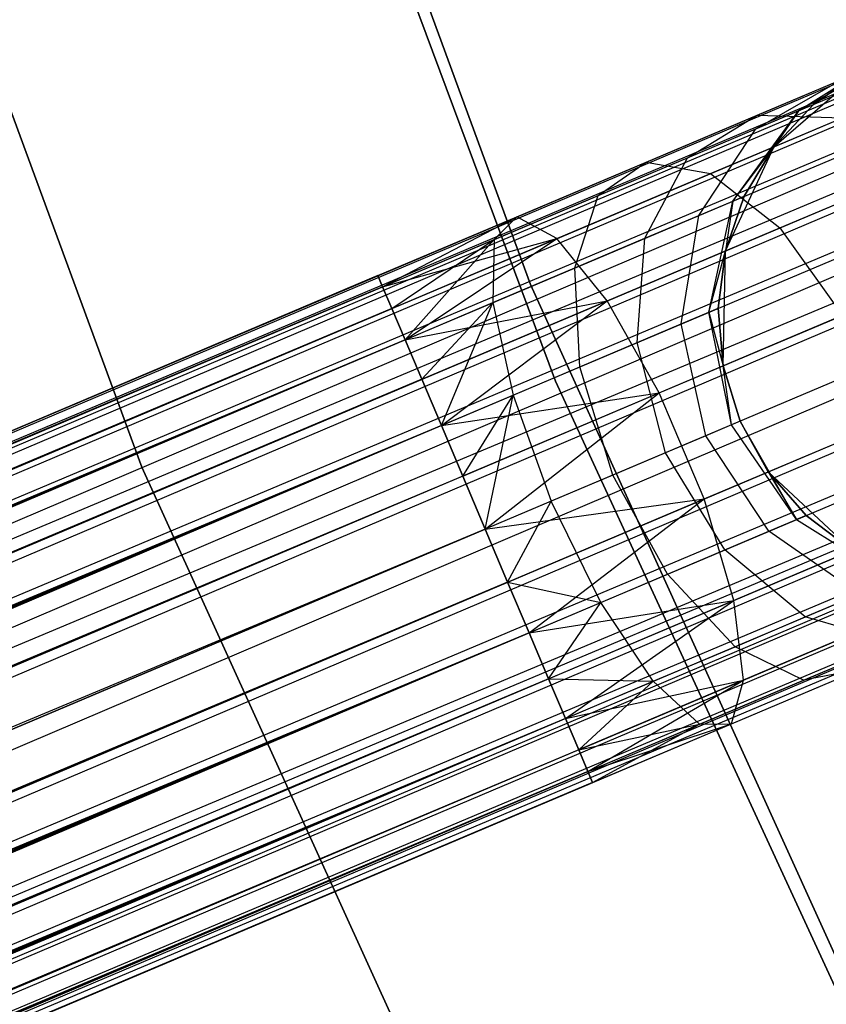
# Model space of a CAD drawing. Extents: x -189 to 189, y -189 to 189.
# Tile 94 of 256: x -59.16 to -56.25, y -26.08 to -22.52. Entities that reach past the tile are written whole.
import ezdxf

# ---------------------------------------------------------------- set-up
doc = ezdxf.new("R2010")
doc.units = 0
doc.header["$LTSCALE"] = 25.4
doc.layers.get('0').update_dxf_attribs({"linetype": 'CONTINUOUS'})

# ---------------------------------------------------------------- blocks, each defined once
blk = doc.blocks.new('CAMELEON-KENAI-C-12244_STL')
at = {"color": 0}
for p, q in [((-155.5226, -64.7765, -9.3955), (-40.1869, -15.9591, -9.3955)), ((-155.5226, -64.7765, -9.3955), (-40.1869, -15.9591, -9.3955)), ((-155.5056, -64.8166, -9.809), (-40.1869, -15.9591, -9.6045)), ((-155.5056, -64.8166, -9.809), (-40.1869, -15.9591, -9.3955)), ((-155.5056, -64.8166, -9.809), (-40.1869, -15.9591, -9.6045)), ((-155.5056, -64.8166, -9.809), (-40.1869, -15.9591, -9.3955)), ((-155.5226, -64.7765, -9.3955), (-40.1699, -15.9991, -9.191)), ((-155.5226, -64.7765, -9.3955), (-40.1699, -15.9991, -9.191)), ((-155.5056, -64.8166, -9.809), (-40.1699, -15.9991, -9.809)), ((-155.5056, -64.8166, -9.809), (-40.1699, -15.9991, -9.809)), ((-155.4725, -64.8949, -9), (-40.1699, -15.9991, -9.191)), ((-155.4725, -64.8949, -9), (-40.1699, -15.9991, -9.191)), ((-155.4246, -65.008, -10.1691), (-40.1699, -15.9991, -9.809)), ((-155.4246, -65.008, -10.1691), (-40.1699, -15.9991, -9.809)), ((-155.4725, -64.8949, -9), (-40.1368, -16.0775, -9)), ((-155.4725, -64.8949, -9), (-40.1368, -16.0775, -9)), ((-155.4246, -65.008, -10.1691), (-40.1368, -16.0775, -10)), ((-155.4246, -65.008, -10.1691), (-40.1368, -16.0775, -10)), ((-40.0889, -16.1906, -8.8309), (-155.4725, -64.8949, -9)), ((-40.0889, -16.1906, -8.8309), (-155.4725, -64.8949, -9)), ((-155.4246, -65.008, -10.1691), (-40.0889, -16.1906, -10.1691)), ((-155.4246, -65.008, -10.1691), (-40.0889, -16.1906, -10.1691)), ((-155.2935, -65.3178, -10.4135), (-40.0889, -16.1906, -10.1691)), ((-155.2935, -65.3178, -10.4135), (-40.0889, -16.1906, -10.1691)), ((-40.0283, -16.3337, -8.691), (-155.4725, -64.8949, -9)), ((-40.0283, -16.3337, -8.691), (-155.4725, -64.8949, -9)), ((-155.3641, -65.1511, -8.691), (-40.0283, -16.3337, -8.691)), ((-155.3641, -65.1511, -8.691), (-40.0283, -16.3337, -8.691)), ((-155.2935, -65.3178, -10.4135), (-40.0283, -16.3337, -10.309)), ((-155.2935, -65.3178, -10.4135), (-40.0283, -16.3337, -10.309)), ((-39.9578, -16.5004, -8.5864), (-155.3641, -65.1511, -8.691)), ((-39.9578, -16.5004, -8.5864), (-155.3641, -65.1511, -8.691)), ((-155.2935, -65.3178, -10.4135), (-39.9578, -16.5004, -10.4135)), ((-155.2935, -65.3178, -10.4135), (-39.9578, -16.5004, -10.4135)), ((-39.9578, -16.5004, -10.4135), (-155.1349, -65.6924, -10.5)), ((-39.9578, -16.5004, -10.4135), (-155.1349, -65.6924, -10.5)), ((-39.8803, -16.6835, -8.5219), (-155.3641, -65.1511, -8.691)), ((-39.8803, -16.6835, -8.5219), (-155.3641, -65.1511, -8.691)), ((-39.8803, -16.6835, -8.5219), (-155.216, -65.5009, -8.5219)), ((-39.8803, -16.6835, -8.5219), (-155.216, -65.5009, -8.5219)), ((-39.8803, -16.6835, -10.4781), (-155.1349, -65.6924, -10.5)), ((-39.8803, -16.6835, -10.4781), (-155.1349, -65.6924, -10.5)), ((-39.7992, -16.875, -8.5), (-155.1349, -65.6924, -8.5)), ((-39.7992, -16.875, -8.5), (-155.1349, -65.6924, -8.5)), ((-39.7992, -16.875, -10.5), (-155.1349, -65.6924, -10.5)), ((-39.7992, -16.875, -10.5), (-155.1349, -65.6924, -10.5)), ((-39.7992, -16.875, -10.5), (-154.9764, -66.067, -10.4135)), ((-39.7992, -16.875, -10.5), (-154.9764, -66.067, -10.4135)), ((-155.0539, -65.8839, -8.5219), (-39.7182, -17.0665, -8.5219)), ((-155.0539, -65.8839, -8.5219), (-39.7182, -17.0665, -8.5219)), ((-39.7182, -17.0665, -10.4781), (-154.9764, -66.067, -10.4135)), ((-39.7182, -17.0665, -10.4781), (-154.9764, -66.067, -10.4135)), ((-39.6407, -17.2495, -8.5864), (-155.0539, -65.8839, -8.5219)), ((-39.6407, -17.2495, -8.5864), (-155.0539, -65.8839, -8.5219)), ((-154.9764, -66.067, -10.4135), (-39.6407, -17.2495, -10.4135)), ((-154.9764, -66.067, -10.4135), (-39.6407, -17.2495, -10.4135)), ((-39.5701, -17.4163, -8.691), (-155.0539, -65.8839, -8.5219)), ((-39.5701, -17.4163, -8.691), (-155.0539, -65.8839, -8.5219)), ((-154.9764, -66.067, -10.4135), (-39.5701, -17.4163, -10.309)), ((-154.9764, -66.067, -10.4135), (-39.5701, -17.4163, -10.309)), ((-39.5701, -17.4163, -8.691), (-154.9058, -66.2337, -8.691)), ((-39.5701, -17.4163, -8.691), (-154.9058, -66.2337, -8.691)), ((-154.8453, -66.3768, -10.1691), (-39.5701, -17.4163, -10.309)), ((-154.8453, -66.3768, -10.1691), (-39.5701, -17.4163, -10.309)), ((-39.5096, -17.5593, -8.8309), (-154.9058, -66.2337, -8.691)), ((-39.5096, -17.5593, -8.8309), (-154.9058, -66.2337, -8.691)), ((-154.8453, -66.3768, -10.1691), (-39.5096, -17.5593, -10.1691)), ((-154.8453, -66.3768, -10.1691), (-39.5096, -17.5593, -10.1691)), ((-39.5096, -17.5593, -8.8309), (-154.7974, -66.4899, -9)), ((-39.5096, -17.5593, -8.8309), (-154.7974, -66.4899, -9)), ((-154.7642, -66.5682, -9.809), (-39.5096, -17.5593, -10.1691)), ((-154.7642, -66.5682, -9.809), (-39.5096, -17.5593, -10.1691)), ((-39.4617, -17.6725, -9), (-154.7974, -66.4899, -9)), ((-39.4617, -17.6725, -9), (-154.7974, -66.4899, -9)), ((-154.7642, -66.5682, -9.809), (-39.4617, -17.6725, -10)), ((-154.7642, -66.5682, -9.809), (-39.4617, -17.6725, -10)), ((-154.7974, -66.4899, -9), (-39.4285, -17.7508, -9.191)), ((-154.7974, -66.4899, -9), (-39.4285, -17.7508, -9.191)), ((-154.7642, -66.5682, -9.809), (-39.4285, -17.7508, -9.809)), ((-154.7642, -66.5682, -9.809), (-39.4285, -17.7508, -9.809)), ((-154.7473, -66.6083, -9.3955), (-39.4285, -17.7508, -9.809)), ((-154.7473, -66.6083, -9.3955), (-39.4285, -17.7508, -9.809)), ((-154.7974, -66.4899, -9), (-39.4116, -17.7908, -9.3955)), ((-154.7974, -66.4899, -9), (-39.4116, -17.7908, -9.3955)), ((-154.7473, -66.6083, -9.3955), (-39.4116, -17.7908, -9.3955)), ((-154.7473, -66.6083, -9.3955), (-39.4116, -17.7908, -9.6045)), ((-154.7473, -66.6083, -9.3955), (-39.4116, -17.7908, -9.3955)), ((-154.7473, -66.6083, -9.3955), (-39.4116, -17.7908, -9.6045)), ((-57.3171, -23.4749, -167), (-58.9106, -19.1248, -167)), ((-58.9106, -19.1248, -168), (-57.3171, -23.4749, -168)), ((-57.3171, -23.4749, -167), (-58.9106, -19.1248, -167)), ((-58.9106, -19.1248, -168), (-57.3171, -23.4749, -168)), ((-57.2272, -23.8237, -160.5), (-58.8646, -19.4263, -160.5)), ((-58.8646, -19.4263, -170), (-57.2272, -23.8237, -170)), ((-58.8646, -19.4263, -170), (-57.2272, -23.8237, -170)), ((-57.2272, -23.8237, -160.5), (-58.8646, -19.4263, -160.5)), ((-60.3604, -19.6787, -160.5), (-58.7214, -24.1356, -160.5)), ((-58.7214, -24.1356, -170), (-60.3604, -19.6787, -170)), ((-60.3604, -19.6787, -160.5), (-58.7214, -24.1356, -160.5)), ((-58.7214, -24.1356, -170), (-60.3604, -19.6787, -170)), ((-56.3471, -22.8464, -161.0623), (-55.9962, -22.6506, -160.9553)), ((-56.3471, -22.8464, -161.0623), (-55.9962, -22.6506, -160.9553)), ((-56.5027, -22.9122, -160.6545), (-56.1898, -22.7326, -160.4477)), ((-56.5027, -22.9122, -160.6545), (-56.1898, -22.7326, -160.4477)), ((-56.4978, -22.863, -160.0119), (-56.1898, -22.7326, -160.4477)), ((-56.4978, -22.863, -160.0119), (-56.1898, -22.7326, -160.4477)), ((-56.4368, -22.9767, -167), (-56.1227, -22.7042, -167)), ((-56.4368, -22.9767, -167), (-56.1227, -22.7042, -167)), ((-56.3471, -22.8464, -161.0623), (-56.1227, -22.7042, -161.5)), ((-56.3471, -22.8464, -161.0623), (-56.1227, -22.7042, -161.5)), ((-56.1227, -22.7042, -161.5), (-56.2941, -22.8239, -161.5)), ((-56.2941, -22.8239, -161.5), (-56.1227, -22.7042, -167)), ((-56.2941, -22.8239, -161.5), (-56.1227, -22.7042, -167)), ((-56.1227, -22.7042, -161.5), (-56.2941, -22.8239, -161.5)), ((-56.2941, -22.8239, -161.5), (-56.4368, -22.9767, -161.5)), ((-56.4368, -22.9767, -167), (-56.2941, -22.8239, -161.5)), ((-56.2941, -22.8239, -161.5), (-56.4368, -22.9767, -161.5)), ((-56.4368, -22.9767, -167), (-56.2941, -22.8239, -161.5)), ((-56.3471, -22.8464, -161.0623), (-56.2941, -22.8239, -161.5)), ((-56.3471, -22.8464, -161.0623), (-56.2941, -22.8239, -161.5)), ((-56.8992, -23.0329, -159.6774), (-56.4978, -22.863, -160.0119)), ((-56.8992, -23.0329, -159.6774), (-56.4978, -22.863, -160.0119)), ((-56.7502, -23.017, -160.3043), (-56.4978, -22.863, -160.0119)), ((-56.7502, -23.017, -160.3043), (-56.4978, -22.863, -160.0119)), ((-56.667, -23.0741, -159.3349), (-56.1902, -22.8723, -159.7322)), ((-56.667, -23.0741, -159.3349), (-56.1902, -22.8723, -159.7322)), ((-56.5864, -23.1734, -161.1555), (-56.3471, -22.8464, -161.0623)), ((-56.5864, -23.1734, -161.1555), (-56.3471, -22.8464, -161.0623)), ((-56.5027, -22.9122, -160.6545), (-56.3471, -22.8464, -161.0623)), ((-56.5027, -22.9122, -160.6545), (-56.3471, -22.8464, -161.0623)), ((-56.4978, -22.863, -160.0119), (-56.1902, -22.8723, -159.7322)), ((-56.4978, -22.863, -160.0119), (-56.1902, -22.8723, -159.7322)), ((-56.3471, -22.8464, -161.0623), (-56.4368, -22.9767, -161.5)), ((-56.3471, -22.8464, -161.0623), (-56.4368, -22.9767, -161.5)), ((-56.7502, -23.017, -160.3043), (-56.5027, -22.9122, -160.6545)), ((-56.7502, -23.017, -160.3043), (-56.5027, -22.9122, -160.6545)), ((-56.7089, -23.2253, -160.8346), (-56.5027, -22.9122, -160.6545)), ((-56.7089, -23.2253, -160.8346), (-56.5027, -22.9122, -160.6545)), ((-56.6129, -23.3533, -167), (-56.4368, -22.9767, -167)), ((-56.6129, -23.3533, -167), (-56.4368, -22.9767, -167)), ((-56.5864, -23.1734, -161.1555), (-56.4368, -22.9767, -161.5)), ((-56.5864, -23.1734, -161.1555), (-56.4368, -22.9767, -161.5)), ((-56.4368, -22.9767, -161.5), (-56.5447, -23.1558, -161.5)), ((-56.5447, -23.1558, -161.5), (-56.4368, -22.9767, -167)), ((-56.5447, -23.1558, -161.5), (-56.4368, -22.9767, -167)), ((-56.4368, -22.9767, -161.5), (-56.5447, -23.1558, -161.5)), ((-56.4368, -22.9767, -161.5), (-56.4368, -22.9767, -167)), ((-56.4368, -22.9767, -161.5), (-56.4368, -22.9767, -167)), ((-57.0727, -23.1535, -160.0356), (-56.7502, -23.017, -160.3043)), ((-57.0727, -23.1535, -160.0356), (-56.7502, -23.017, -160.3043)), ((-56.9036, -23.3077, -160.5589), (-56.7502, -23.017, -160.3043)), ((-56.9036, -23.3077, -160.5589), (-56.7502, -23.017, -160.3043)), ((-57.3666, -23.2307, -159.4672), (-56.8992, -23.0329, -159.6774)), ((-57.3666, -23.2307, -159.4672), (-56.8992, -23.0329, -159.6774)), ((-57.0727, -23.1535, -160.0356), (-56.8992, -23.0329, -159.6774)), ((-57.0727, -23.1535, -160.0356), (-56.8992, -23.0329, -159.6774)), ((-56.8992, -23.0329, -159.6774), (-56.667, -23.0741, -159.3349)), ((-56.8992, -23.0329, -159.6774), (-56.667, -23.0741, -159.3349)), ((-56.4163, -23.2701, -159.0673), (-55.8805, -23.0434, -159.5137)), ((-56.4163, -23.2701, -159.0673), (-55.8805, -23.0434, -159.5137)), ((-57.2223, -23.3091, -159.0852), (-56.667, -23.0741, -159.3349)), ((-57.2223, -23.3091, -159.0852), (-56.667, -23.0741, -159.3349)), ((-56.667, -23.0741, -159.3349), (-56.4163, -23.2701, -159.0673)), ((-56.667, -23.0741, -159.3349), (-56.4163, -23.2701, -159.0673)), ((-57.4483, -23.3124, -159.8666), (-57.0727, -23.1535, -160.0356)), ((-57.4483, -23.3124, -159.8666), (-57.0727, -23.1535, -160.0356)), ((-57.1575, -23.4151, -160.3474), (-57.0727, -23.1535, -160.0356)), ((-57.1575, -23.4151, -160.3474), (-57.0727, -23.1535, -160.0356)), ((-56.5447, -23.1558, -161.5), (-56.6129, -23.3533, -161.5)), ((-56.6129, -23.3533, -167), (-56.5447, -23.1558, -161.5)), ((-56.5447, -23.1558, -161.5), (-56.6129, -23.3533, -161.5)), ((-56.6129, -23.3533, -167), (-56.5447, -23.1558, -161.5)), ((-56.5864, -23.1734, -161.1555), (-56.5447, -23.1558, -161.5)), ((-56.5864, -23.1734, -161.1555), (-56.5447, -23.1558, -161.5)), ((-56.7089, -23.2253, -160.8346), (-56.5864, -23.1734, -161.1555)), ((-56.7089, -23.2253, -160.8346), (-56.5864, -23.1734, -161.1555)), ((-56.6727, -23.5753, -161.2188), (-56.5864, -23.1734, -161.1555)), ((-56.6727, -23.5753, -161.2188), (-56.5864, -23.1734, -161.1555)), ((-56.5864, -23.1734, -161.1555), (-56.6129, -23.3533, -161.5)), ((-56.5864, -23.1734, -161.1555), (-56.6129, -23.3533, -161.5)), ((-57.8683, -23.443, -159.3955), (-57.3666, -23.2307, -159.4672)), ((-57.8683, -23.443, -159.6045), (-57.3666, -23.2307, -159.4672)), ((-57.8683, -23.443, -159.6045), (-57.3666, -23.2307, -159.4672)), ((-57.8683, -23.443, -159.3955), (-57.3666, -23.2307, -159.4672)), ((-57.8513, -23.483, -159.809), (-57.3666, -23.2307, -159.4672)), ((-57.8513, -23.483, -159.809), (-57.3666, -23.2307, -159.4672)), ((-57.8513, -23.483, -159.191), (-57.3666, -23.2307, -159.4672)), ((-57.8513, -23.483, -159.191), (-57.3666, -23.2307, -159.4672)), ((-57.3666, -23.2307, -159.4672), (-57.4483, -23.3124, -159.8666)), ((-57.3666, -23.2307, -159.4672), (-57.4483, -23.3124, -159.8666)), ((-57.2223, -23.3091, -159.0852), (-57.3666, -23.2307, -159.4672)), ((-57.2223, -23.3091, -159.0852), (-57.3666, -23.2307, -159.4672)), ((-56.9036, -23.3077, -160.5589), (-56.7089, -23.2253, -160.8346)), ((-56.9036, -23.3077, -160.5589), (-56.7089, -23.2253, -160.8346)), ((-56.7727, -23.6176, -160.9568), (-56.7089, -23.2253, -160.8346)), ((-56.7727, -23.6176, -160.9568), (-56.7089, -23.2253, -160.8346)), ((-57.0402, -23.5342, -158.7867), (-56.4163, -23.2701, -159.0673)), ((-57.0402, -23.5342, -158.7867), (-56.4163, -23.2701, -159.0673)), ((-56.4163, -23.2701, -159.0673), (-56.1904, -23.587, -158.9209)), ((-56.4163, -23.2701, -159.0673), (-56.1904, -23.587, -158.9209)), ((-57.8513, -23.483, -159.191), (-57.2223, -23.3091, -159.0852)), ((-57.8513, -23.483, -159.191), (-57.2223, -23.3091, -159.0852)), ((-57.8513, -23.483, -159.809), (-57.4483, -23.3124, -159.8666)), ((-57.8513, -23.483, -159.809), (-57.4483, -23.3124, -159.8666)), ((-57.8182, -23.5613, -159), (-57.2223, -23.3091, -159.0852)), ((-57.8182, -23.5613, -159), (-57.2223, -23.3091, -159.0852)), ((-57.8182, -23.5613, -160), (-57.4483, -23.3124, -159.8666)), ((-57.8182, -23.5613, -160), (-57.4483, -23.3124, -159.8666)), ((-57.7703, -23.6745, -158.8309), (-57.2223, -23.3091, -159.0852)), ((-57.7703, -23.6745, -158.8309), (-57.2223, -23.3091, -159.0852)), ((-57.7703, -23.6745, -160.1691), (-57.4483, -23.3124, -159.8666)), ((-57.7703, -23.6745, -160.1691), (-57.4483, -23.3124, -159.8666)), ((-57.4483, -23.3124, -159.8666), (-57.4531, -23.5402, -160.2145)), ((-57.4483, -23.3124, -159.8666), (-57.4531, -23.5402, -160.2145)), ((-57.0402, -23.5342, -158.7867), (-57.2223, -23.3091, -159.0852)), ((-57.0402, -23.5342, -158.7867), (-57.2223, -23.3091, -159.0852)), ((-57.1575, -23.4151, -160.3474), (-56.9036, -23.3077, -160.5589)), ((-57.1575, -23.4151, -160.3474), (-56.9036, -23.3077, -160.5589)), ((-56.9317, -23.6849, -160.7318), (-56.9036, -23.3077, -160.5589)), ((-56.9317, -23.6849, -160.7318), (-56.9036, -23.3077, -160.5589)), ((-56.6727, -23.5753, -161.2188), (-56.6129, -23.3533, -161.5)), ((-56.6727, -23.5753, -161.2188), (-56.6129, -23.3533, -161.5)), ((-56.6129, -23.3533, -161.5), (-56.6386, -23.5608, -161.5)), ((-56.6386, -23.5608, -161.5), (-56.6129, -23.3533, -167)), ((-56.6386, -23.5608, -161.5), (-56.6129, -23.3533, -167)), ((-56.6129, -23.3533, -161.5), (-56.6386, -23.5608, -161.5)), ((-56.6206, -23.7691, -167), (-56.6129, -23.3533, -167)), ((-56.6206, -23.7691, -167), (-56.6129, -23.3533, -167)), ((-56.6129, -23.3533, -161.5), (-56.6129, -23.3533, -167)), ((-56.6129, -23.3533, -161.5), (-56.6129, -23.3533, -167)), ((-57.8683, -23.443, -159.3955), (-148.439, -61.7783, -159.6045)), ((-57.8683, -23.443, -159.3955), (-148.439, -61.7783, -159.6045)), ((-57.8683, -23.443, -159.6045), (-148.439, -61.7783, -159.6045)), ((-57.8683, -23.443, -159.6045), (-148.439, -61.7783, -159.6045)), ((-57.8513, -23.483, -159.191), (-57.8683, -23.443, -159.3955)), ((-57.8683, -23.443, -159.6045), (-57.8513, -23.483, -159.809)), ((-57.8683, -23.443, -159.6045), (-57.8513, -23.483, -159.809)), ((-57.8513, -23.483, -159.191), (-57.8683, -23.443, -159.3955)), ((-57.4531, -23.5402, -160.2145), (-57.1575, -23.4151, -160.3474)), ((-57.4531, -23.5402, -160.2145), (-57.1575, -23.4151, -160.3474)), ((-57.1389, -23.7726, -160.5591), (-57.1575, -23.4151, -160.3474)), ((-57.1389, -23.7726, -160.5591), (-57.1575, -23.4151, -160.3474)), ((-57.8513, -23.483, -159.191), (-148.439, -61.7783, -159.6045)), ((-57.8513, -23.483, -159.191), (-148.439, -61.7783, -159.6045)), ((-57.8513, -23.483, -159.809), (-148.439, -61.7783, -159.6045)), ((-57.8513, -23.483, -159.809), (-148.439, -61.7783, -159.6045)), ((-57.8513, -23.483, -159.191), (-148.4221, -61.8184, -159.191)), ((-57.8513, -23.483, -159.191), (-148.4221, -61.8184, -159.191)), ((-57.8513, -23.483, -159.809), (-148.389, -61.8967, -160)), ((-57.8513, -23.483, -159.809), (-148.389, -61.8967, -160)), ((-57.8182, -23.5613, -159), (-57.8513, -23.483, -159.191)), ((-57.8513, -23.483, -159.809), (-57.8182, -23.5613, -160)), ((-57.8513, -23.483, -159.809), (-57.8182, -23.5613, -160)), ((-57.8182, -23.5613, -159), (-57.8513, -23.483, -159.191)), ((-55.403, -27.6937, -167), (-57.3171, -23.4749, -167)), ((-57.3171, -23.4749, -167), (-57.3171, -23.4749, -168)), ((-57.3171, -23.4749, -168), (-55.403, -27.6937, -168)), ((-57.3171, -23.4749, -167), (-57.3171, -23.4749, -168)), ((-55.403, -27.6937, -167), (-57.3171, -23.4749, -167)), ((-57.3171, -23.4749, -168), (-55.403, -27.6937, -168)), ((-57.7703, -23.6745, -158.8309), (-57.0402, -23.5342, -158.7867)), ((-57.7703, -23.6745, -158.8309), (-57.0402, -23.5342, -158.7867)), ((-57.7703, -23.6745, -160.1691), (-57.4531, -23.5402, -160.2145)), ((-57.7703, -23.6745, -160.1691), (-57.4531, -23.5402, -160.2145)), ((-57.7097, -23.8176, -158.691), (-57.0402, -23.5342, -158.7867)), ((-57.7097, -23.8176, -158.691), (-57.0402, -23.5342, -158.7867)), ((-57.7097, -23.8176, -160.309), (-57.4531, -23.5402, -160.2145)), ((-57.7097, -23.8176, -160.309), (-57.4531, -23.5402, -160.2145)), ((-57.6391, -23.9843, -158.5865), (-57.0402, -23.5342, -158.7867)), ((-57.6391, -23.9843, -158.5865), (-57.0402, -23.5342, -158.7867)), ((-57.6391, -23.9843, -160.4135), (-57.4531, -23.5402, -160.2145)), ((-57.6391, -23.9843, -160.4135), (-57.4531, -23.5402, -160.2145)), ((-57.4531, -23.5402, -160.2145), (-57.3802, -23.8747, -160.4506)), ((-57.4531, -23.5402, -160.2145), (-57.3802, -23.8747, -160.4506)), ((-56.8518, -23.867, -158.6233), (-57.0402, -23.5342, -158.7867)), ((-56.8518, -23.867, -158.6233), (-57.0402, -23.5342, -158.7867)), ((-57.8182, -23.5613, -159), (-148.4221, -61.8184, -159.191)), ((-57.8182, -23.5613, -159), (-148.4221, -61.8184, -159.191)), ((-57.8182, -23.5613, -160), (-148.389, -61.8967, -160)), ((-57.8182, -23.5613, -160), (-148.389, -61.8967, -160)), ((-57.7703, -23.6745, -158.8309), (-57.8182, -23.5613, -159)), ((-57.8182, -23.5613, -160), (-57.7703, -23.6745, -160.1691)), ((-57.8182, -23.5613, -160), (-57.7703, -23.6745, -160.1691)), ((-57.7703, -23.6745, -158.8309), (-57.8182, -23.5613, -159)), ((-56.8518, -23.867, -158.6233), (-56.1904, -23.587, -158.9209)), ((-56.8518, -23.867, -158.6233), (-56.1904, -23.587, -158.9209)), ((-56.7727, -23.6176, -160.9568), (-56.6727, -23.5753, -161.2188)), ((-56.7727, -23.6176, -160.9568), (-56.6727, -23.5753, -161.2188)), ((-56.6727, -23.5753, -161.2188), (-56.6386, -23.5608, -161.5)), ((-56.6727, -23.5753, -161.2188), (-56.6386, -23.5608, -161.5)), ((-56.5911, -23.9824, -161.2412), (-56.6727, -23.5753, -161.2188)), ((-56.6727, -23.5753, -161.2188), (-56.6206, -23.7691, -161.5)), ((-56.6727, -23.5753, -161.2188), (-56.6206, -23.7691, -161.5)), ((-56.5911, -23.9824, -161.2412), (-56.6727, -23.5753, -161.2188)), ((-56.6386, -23.5608, -161.5), (-56.6206, -23.7691, -161.5)), ((-56.6206, -23.7691, -167), (-56.6386, -23.5608, -161.5)), ((-56.6386, -23.5608, -161.5), (-56.6206, -23.7691, -161.5)), ((-56.6206, -23.7691, -167), (-56.6386, -23.5608, -161.5)), ((-56.9317, -23.6849, -160.7318), (-56.7727, -23.6176, -160.9568)), ((-56.9317, -23.6849, -160.7318), (-56.7727, -23.6176, -160.9568)), ((-56.6831, -24.0213, -161), (-56.7727, -23.6176, -160.9568)), ((-56.6831, -24.0213, -161), (-56.7727, -23.6176, -160.9568)), ((-57.7703, -23.6745, -158.8309), (-148.4221, -61.8184, -159.191)), ((-57.7703, -23.6745, -158.8309), (-148.4221, -61.8184, -159.191)), ((-57.7703, -23.6745, -160.1691), (-148.389, -61.8967, -160)), ((-57.7703, -23.6745, -160.1691), (-148.389, -61.8967, -160)), ((-57.7703, -23.6745, -158.8309), (-148.3411, -62.0098, -158.8309)), ((-57.7703, -23.6745, -158.8309), (-148.3411, -62.0098, -158.8309)), ((-57.7703, -23.6745, -160.1691), (-148.2805, -62.1529, -160.309)), ((-57.7703, -23.6745, -160.1691), (-148.2805, -62.1529, -160.309)), ((-57.7097, -23.8176, -158.691), (-57.7703, -23.6745, -158.8309)), ((-57.7703, -23.6745, -160.1691), (-57.7097, -23.8176, -160.309)), ((-57.7703, -23.6745, -160.1691), (-57.7097, -23.8176, -160.309)), ((-57.7097, -23.8176, -158.691), (-57.7703, -23.6745, -158.8309)), ((-57.1389, -23.7726, -160.5591), (-56.9317, -23.6849, -160.7318)), ((-57.1389, -23.7726, -160.5591), (-56.9317, -23.6849, -160.7318)), ((-56.8294, -24.0833, -160.7929), (-56.9317, -23.6849, -160.7318)), ((-56.8294, -24.0833, -160.7929), (-56.9317, -23.6849, -160.7318)), ((-57.3802, -23.8747, -160.4506), (-57.1389, -23.7726, -160.5591)), ((-57.3802, -23.8747, -160.4506), (-57.1389, -23.7726, -160.5591)), ((-57.0202, -24.164, -160.634), (-57.1389, -23.7726, -160.5591)), ((-57.0202, -24.164, -160.634), (-57.1389, -23.7726, -160.5591)), ((-56.5597, -23.9691, -167), (-56.6206, -23.7691, -167)), ((-56.5911, -23.9824, -161.2412), (-56.6206, -23.7691, -161.5)), ((-56.6206, -23.7691, -161.5), (-56.5597, -23.9691, -161.5)), ((-56.5911, -23.9824, -161.2412), (-56.6206, -23.7691, -161.5)), ((-56.6206, -23.7691, -161.5), (-56.5597, -23.9691, -161.5)), ((-56.6206, -23.7691, -161.5), (-56.6206, -23.7691, -167)), ((-56.5597, -23.9691, -167), (-56.6206, -23.7691, -167)), ((-56.6206, -23.7691, -161.5), (-56.6206, -23.7691, -167)), ((-57.7097, -23.8176, -158.691), (-148.3411, -62.0098, -158.8309)), ((-57.7097, -23.8176, -158.691), (-148.3411, -62.0098, -158.8309)), ((-57.7097, -23.8176, -160.309), (-148.2805, -62.1529, -160.309)), ((-57.7097, -23.8176, -160.309), (-148.2805, -62.1529, -160.309)), ((-57.6391, -23.9843, -158.5865), (-57.7097, -23.8176, -158.691)), ((-57.7097, -23.8176, -160.309), (-57.6391, -23.9843, -160.4135)), ((-57.7097, -23.8176, -160.309), (-57.6391, -23.9843, -160.4135)), ((-57.6391, -23.9843, -158.5865), (-57.7097, -23.8176, -158.691)), ((-55.262, -28.0847, -160.5), (-57.2272, -23.8237, -160.5)), ((-57.2272, -23.8237, -170), (-55.262, -28.0847, -170)), ((-57.2272, -23.8237, -170), (-55.262, -28.0847, -170)), ((-57.2272, -23.8237, -170), (-57.2272, -23.8237, -160.5)), ((-55.262, -28.0847, -160.5), (-57.2272, -23.8237, -160.5)), ((-57.2272, -23.8237, -170), (-57.2272, -23.8237, -160.5)), ((-57.6391, -23.9843, -158.5865), (-56.8518, -23.867, -158.6233)), ((-57.6391, -23.9843, -158.5865), (-56.8518, -23.867, -158.6233)), ((-57.6391, -23.9843, -160.4135), (-57.3802, -23.8747, -160.4506)), ((-57.6391, -23.9843, -160.4135), (-57.3802, -23.8747, -160.4506)), ((-57.5616, -24.1674, -158.5219), (-56.8518, -23.867, -158.6233)), ((-57.5616, -24.1674, -158.5219), (-56.8518, -23.867, -158.6233)), ((-57.5616, -24.1674, -160.4781), (-57.3802, -23.8747, -160.4506)), ((-57.5616, -24.1674, -160.4781), (-57.3802, -23.8747, -160.4506)), ((-57.4806, -24.3589, -158.5), (-56.8518, -23.867, -158.6233)), ((-57.4806, -24.3589, -158.5), (-56.8518, -23.867, -158.6233)), ((-57.4806, -24.3589, -160.5), (-57.3802, -23.8747, -160.4506)), ((-57.4806, -24.3589, -160.5), (-57.3802, -23.8747, -160.4506)), ((-57.3802, -23.8747, -160.4506), (-57.2423, -24.258, -160.5341)), ((-57.3802, -23.8747, -160.4506), (-57.2423, -24.258, -160.5341)), ((-56.6897, -24.2499, -158.6233), (-56.8518, -23.867, -158.6233)), ((-56.6897, -24.2499, -158.6233), (-56.8518, -23.867, -158.6233)), ((-56.6897, -24.2499, -158.6233), (-56.0283, -23.9699, -158.9209)), ((-56.6897, -24.2499, -158.6233), (-56.0283, -23.9699, -158.9209)), ((-56.5597, -23.9691, -161.5), (-56.5911, -23.9824, -161.2412)), ((-56.5597, -23.9691, -161.5), (-56.5911, -23.9824, -161.2412)), ((-56.4585, -24.152, -167), (-56.5597, -23.9691, -167)), ((-56.5597, -23.9691, -161.5), (-56.4585, -24.152, -161.5)), ((-56.3556, -24.3244, -161.2188), (-56.5597, -23.9691, -161.5)), ((-56.3556, -24.3244, -161.2188), (-56.5597, -23.9691, -161.5)), ((-56.5597, -23.9691, -161.5), (-56.4585, -24.152, -161.5)), ((-56.5597, -23.9691, -161.5), (-56.5597, -23.9691, -167)), ((-56.4585, -24.152, -167), (-56.5597, -23.9691, -167)), ((-56.5597, -23.9691, -161.5), (-56.5597, -23.9691, -167)), ((-57.6391, -23.9843, -158.5865), (-148.3411, -62.0098, -158.8309)), ((-57.6391, -23.9843, -158.5865), (-148.3411, -62.0098, -158.8309)), ((-57.6391, -23.9843, -160.4135), (-148.2805, -62.1529, -160.309)), ((-57.6391, -23.9843, -160.4135), (-148.2805, -62.1529, -160.309)), ((-57.6391, -23.9843, -158.5865), (-148.2099, -62.3196, -158.5865)), ((-57.6391, -23.9843, -158.5865), (-148.2099, -62.3196, -158.5865)), ((-57.6391, -23.9843, -160.4135), (-148.1324, -62.5027, -160.4781)), ((-57.6391, -23.9843, -160.4135), (-148.1324, -62.5027, -160.4781)), ((-57.5616, -24.1674, -158.5219), (-57.6391, -23.9843, -158.5865)), ((-57.6391, -23.9843, -160.4135), (-57.5616, -24.1674, -160.4781)), ((-57.6391, -23.9843, -160.4135), (-57.5616, -24.1674, -160.4781)), ((-57.5616, -24.1674, -158.5219), (-57.6391, -23.9843, -158.5865)), ((-56.5911, -23.9824, -161.2412), (-56.6831, -24.0213, -161)), ((-56.5911, -23.9824, -161.2412), (-56.6831, -24.0213, -161)), ((-56.3556, -24.3244, -161.2188), (-56.5911, -23.9824, -161.2412)), ((-56.3556, -24.3244, -161.2188), (-56.5911, -23.9824, -161.2412)), ((-56.6831, -24.0213, -161), (-56.8294, -24.0833, -160.7929)), ((-56.6831, -24.0213, -161), (-56.8294, -24.0833, -160.7929)), ((-56.4556, -24.3667, -160.9568), (-56.6831, -24.0213, -161)), ((-56.4556, -24.3667, -160.9568), (-56.6831, -24.0213, -161)), ((-56.8294, -24.0833, -160.7929), (-57.0202, -24.164, -160.634)), ((-56.8294, -24.0833, -160.7929), (-57.0202, -24.164, -160.634)), ((-56.6146, -24.434, -160.7318), (-56.8294, -24.0833, -160.7929)), ((-56.6146, -24.434, -160.7318), (-56.8294, -24.0833, -160.7929)), ((-58.7214, -24.1356, -160.5), (-56.754, -28.4575, -160.5)), ((-56.754, -28.4575, -170), (-58.7214, -24.1356, -170)), ((-58.7214, -24.1356, -160.5), (-56.754, -28.4575, -160.5)), ((-58.7214, -24.1356, -160.5), (-58.7214, -24.1356, -170)), ((-56.754, -28.4575, -170), (-58.7214, -24.1356, -170)), ((-58.7214, -24.1356, -160.5), (-58.7214, -24.1356, -170)), ((-56.1547, -24.4359, -167), (-56.4585, -24.152, -167)), ((-56.4585, -24.152, -161.5), (-56.3556, -24.3244, -161.2188)), ((-56.4585, -24.152, -161.5), (-56.3556, -24.3244, -161.2188)), ((-56.4585, -24.152, -161.5), (-56.3215, -24.31, -161.5)), ((-56.3215, -24.31, -161.5), (-56.4585, -24.152, -167)), ((-56.1547, -24.4359, -167), (-56.4585, -24.152, -167)), ((-56.3215, -24.31, -161.5), (-56.4585, -24.152, -167)), ((-56.4585, -24.152, -161.5), (-56.3215, -24.31, -161.5)), ((-56.4585, -24.152, -161.5), (-56.4585, -24.152, -167)), ((-56.4585, -24.152, -161.5), (-56.4585, -24.152, -167)), ((-57.5616, -24.1674, -158.5219), (-148.2099, -62.3196, -158.5865)), ((-57.5616, -24.1674, -158.5219), (-148.2099, -62.3196, -158.5865)), ((-57.5616, -24.1674, -160.4781), (-148.1324, -62.5027, -160.4781)), ((-57.5616, -24.1674, -160.4781), (-148.1324, -62.5027, -160.4781)), ((-57.4806, -24.3589, -158.5), (-57.5616, -24.1674, -158.5219)), ((-57.5616, -24.1674, -160.4781), (-57.4806, -24.3589, -160.5)), ((-57.5616, -24.1674, -160.4781), (-57.4806, -24.3589, -160.5)), ((-57.4806, -24.3589, -158.5), (-57.5616, -24.1674, -158.5219)), ((-57.0202, -24.164, -160.634), (-57.2423, -24.258, -160.5341)), ((-57.0202, -24.164, -160.634), (-57.2423, -24.258, -160.5341)), ((-56.8218, -24.5217, -160.5591), (-57.0202, -24.164, -160.634)), ((-56.8218, -24.5217, -160.5591), (-57.0202, -24.164, -160.634)), ((-57.4806, -24.3589, -158.5), (-56.6897, -24.2499, -158.6233)), ((-57.4806, -24.3589, -158.5), (-56.6897, -24.2499, -158.6233)), ((-57.2423, -24.258, -160.5341), (-57.4806, -24.3589, -160.5)), ((-57.2423, -24.258, -160.5341), (-57.4806, -24.3589, -160.5)), ((-57.3996, -24.5503, -158.5219), (-56.6897, -24.2499, -158.6233)), ((-57.3996, -24.5503, -158.5219), (-56.6897, -24.2499, -158.6233)), ((-57.3996, -24.5503, -160.4781), (-57.2423, -24.258, -160.5341)), ((-57.3996, -24.5503, -160.4781), (-57.2423, -24.258, -160.5341)), ((-57.3221, -24.7334, -158.5865), (-56.6897, -24.2499, -158.6233)), ((-57.3221, -24.7334, -158.5865), (-56.6897, -24.2499, -158.6233)), ((-57.0631, -24.6238, -160.4506), (-57.2423, -24.258, -160.5341)), ((-57.0631, -24.6238, -160.4506), (-57.2423, -24.258, -160.5341)), ((-56.582, -24.6168, -158.7867), (-56.6897, -24.2499, -158.6233)), ((-56.582, -24.6168, -158.7867), (-56.6897, -24.2499, -158.6233)), ((-56.4556, -24.3667, -160.9568), (-56.3556, -24.3244, -161.2188)), ((-56.4556, -24.3667, -160.9568), (-56.3556, -24.3244, -161.2188)), ((-56.3215, -24.31, -161.5), (-56.3556, -24.3244, -161.2188)), ((-56.3215, -24.31, -161.5), (-56.3556, -24.3244, -161.2188)), ((-56.3556, -24.3244, -161.2188), (-56.0071, -24.5422, -161.1555)), ((-56.3556, -24.3244, -161.2188), (-56.0071, -24.5422, -161.1555)), ((-56.3215, -24.31, -161.5), (-56.0071, -24.5422, -161.1555)), ((-56.3215, -24.31, -161.5), (-56.0071, -24.5422, -161.1555)), ((-56.3215, -24.31, -161.5), (-56.1547, -24.4359, -161.5)), ((-56.1547, -24.4359, -167), (-56.3215, -24.31, -161.5)), ((-56.3215, -24.31, -161.5), (-56.1547, -24.4359, -161.5)), ((-56.1547, -24.4359, -167), (-56.3215, -24.31, -161.5)), ((-57.4806, -24.3589, -158.5), (-148.2099, -62.3196, -158.5865)), ((-57.4806, -24.3589, -158.5), (-148.2099, -62.3196, -158.5865)), ((-148.0514, -62.6942, -158.5), (-57.4806, -24.3589, -158.5)), ((-57.4806, -24.3589, -160.5), (-148.0514, -62.6942, -160.5)), ((-57.4806, -24.3589, -160.5), (-148.0514, -62.6942, -160.5)), ((-148.0514, -62.6942, -158.5), (-57.4806, -24.3589, -158.5)), ((-57.4806, -24.3589, -160.5), (-57.3996, -24.5503, -160.4781)), ((-57.3996, -24.5503, -158.5219), (-57.4806, -24.3589, -158.5)), ((-57.3996, -24.5503, -158.5219), (-57.4806, -24.3589, -158.5)), ((-57.4806, -24.3589, -160.5), (-57.3996, -24.5503, -160.4781)), ((-56.6146, -24.434, -160.7318), (-56.4556, -24.3667, -160.9568)), ((-56.6146, -24.434, -160.7318), (-56.4556, -24.3667, -160.9568)), ((-56.582, -24.6168, -158.7867), (-55.9581, -24.3527, -159.0673)), ((-56.582, -24.6168, -158.7867), (-55.9581, -24.3527, -159.0673)), ((-56.1295, -24.594, -160.8346), (-56.4556, -24.3667, -160.9568)), ((-56.1295, -24.594, -160.8346), (-56.4556, -24.3667, -160.9568)), ((-56.8218, -24.5217, -160.5591), (-56.6146, -24.434, -160.7318)), ((-56.8218, -24.5217, -160.5591), (-56.6146, -24.434, -160.7318)), ((-56.3243, -24.6764, -160.5589), (-56.6146, -24.434, -160.7318)), ((-56.3243, -24.6764, -160.5589), (-56.6146, -24.434, -160.7318)), ((-57.3996, -24.5503, -158.5219), (-148.0514, -62.6942, -158.5)), ((-57.3996, -24.5503, -158.5219), (-148.0514, -62.6942, -158.5)), ((-57.3996, -24.5503, -160.4781), (-147.9704, -62.8857, -160.4781)), ((-57.3996, -24.5503, -160.4781), (-147.9704, -62.8857, -160.4781)), ((-57.3996, -24.5503, -160.4781), (-57.3221, -24.7334, -160.4135)), ((-57.3221, -24.7334, -158.5865), (-57.3996, -24.5503, -158.5219)), ((-57.3221, -24.7334, -158.5865), (-57.3996, -24.5503, -158.5219)), ((-57.3996, -24.5503, -160.4781), (-57.3221, -24.7334, -160.4135)), ((-57.3996, -24.5503, -160.4781), (-57.0631, -24.6238, -160.4506)), ((-57.3996, -24.5503, -160.4781), (-57.0631, -24.6238, -160.4506)), ((-57.0631, -24.6238, -160.4506), (-56.8218, -24.5217, -160.5591)), ((-57.0631, -24.6238, -160.4506), (-56.8218, -24.5217, -160.5591)), ((-56.5781, -24.7839, -160.3474), (-56.8218, -24.5217, -160.5591)), ((-56.5781, -24.7839, -160.3474), (-56.8218, -24.5217, -160.5591)), ((-57.3221, -24.7334, -158.5865), (-56.582, -24.6168, -158.7867)), ((-57.3221, -24.7334, -158.5865), (-56.582, -24.6168, -158.7867)), ((-57.2515, -24.9002, -158.691), (-56.582, -24.6168, -158.7867)), ((-57.2515, -24.9002, -158.691), (-56.582, -24.6168, -158.7867)), ((-57.1909, -25.0432, -158.8309), (-56.582, -24.6168, -158.7867)), ((-57.1909, -25.0432, -158.8309), (-56.582, -24.6168, -158.7867)), ((-56.5472, -24.9042, -159.0852), (-56.582, -24.6168, -158.7867)), ((-56.5472, -24.9042, -159.0852), (-56.582, -24.6168, -158.7867)), ((-56.3243, -24.6764, -160.5589), (-56.1295, -24.594, -160.8346)), ((-56.3243, -24.6764, -160.5589), (-56.1295, -24.594, -160.8346)), ((-57.3221, -24.7334, -160.4135), (-57.0631, -24.6238, -160.4506)), ((-57.3221, -24.7334, -160.4135), (-57.0631, -24.6238, -160.4506)), ((-57.2515, -24.9002, -160.309), (-57.0631, -24.6238, -160.4506)), ((-57.2515, -24.9002, -160.309), (-57.0631, -24.6238, -160.4506)), ((-56.8737, -24.909, -160.2145), (-57.0631, -24.6238, -160.4506)), ((-56.8737, -24.909, -160.2145), (-57.0631, -24.6238, -160.4506)), ((-56.5781, -24.7839, -160.3474), (-56.3243, -24.6764, -160.5589)), ((-56.5781, -24.7839, -160.3474), (-56.3243, -24.6764, -160.5589)), ((-56.5472, -24.9042, -159.0852), (-55.9919, -24.6692, -159.3349)), ((-56.5472, -24.9042, -159.0852), (-55.9919, -24.6692, -159.3349)), ((-56.0088, -24.7686, -160.3043), (-56.3243, -24.6764, -160.5589)), ((-56.0088, -24.7686, -160.3043), (-56.3243, -24.6764, -160.5589)), ((-57.3221, -24.7334, -158.5865), (-148.0514, -62.6942, -158.5)), ((-57.3221, -24.7334, -158.5865), (-148.0514, -62.6942, -158.5)), ((-57.3221, -24.7334, -160.4135), (-147.9704, -62.8857, -160.4781)), ((-57.3221, -24.7334, -160.4135), (-147.9704, -62.8857, -160.4781)), ((-57.3221, -24.7334, -158.5865), (-147.8929, -63.0688, -158.5865)), ((-57.3221, -24.7334, -158.5865), (-147.8929, -63.0688, -158.5865)), ((-57.3221, -24.7334, -160.4135), (-147.8223, -63.2355, -160.309)), ((-57.3221, -24.7334, -160.4135), (-147.8223, -63.2355, -160.309)), ((-57.3221, -24.7334, -160.4135), (-57.2515, -24.9002, -160.309)), ((-57.2515, -24.9002, -158.691), (-57.3221, -24.7334, -158.5865)), ((-57.2515, -24.9002, -158.691), (-57.3221, -24.7334, -158.5865)), ((-57.3221, -24.7334, -160.4135), (-57.2515, -24.9002, -160.309)), ((-56.8737, -24.909, -160.2145), (-56.5781, -24.7839, -160.3474)), ((-56.8737, -24.909, -160.2145), (-56.5781, -24.7839, -160.3474)), ((-56.3313, -24.9051, -160.0356), (-56.5781, -24.7839, -160.3474)), ((-56.3313, -24.9051, -160.0356), (-56.5781, -24.7839, -160.3474)), ((-56.3313, -24.9051, -160.0356), (-56.0088, -24.7686, -160.3043)), ((-56.3313, -24.9051, -160.0356), (-56.0088, -24.7686, -160.3043)), ((-56.5913, -25.0624, -159.4672), (-56.1239, -24.8646, -159.6774)), ((-56.5913, -25.0624, -159.4672), (-56.1239, -24.8646, -159.6774)), ((-56.1239, -24.8646, -159.6774), (-56.3313, -24.9051, -160.0356)), ((-56.1239, -24.8646, -159.6774), (-56.3313, -24.9051, -160.0356)), ((-57.2515, -24.9002, -158.691), (-147.8929, -63.0688, -158.5865)), ((-57.2515, -24.9002, -158.691), (-147.8929, -63.0688, -158.5865)), ((-57.2515, -24.9002, -160.309), (-147.8223, -63.2355, -160.309)), ((-57.2515, -24.9002, -160.309), (-147.8223, -63.2355, -160.309)), ((-57.2515, -24.9002, -160.309), (-57.1909, -25.0432, -160.1691)), ((-57.1909, -25.0432, -158.8309), (-57.2515, -24.9002, -158.691)), ((-57.1909, -25.0432, -158.8309), (-57.2515, -24.9002, -158.691)), ((-57.2515, -24.9002, -160.309), (-57.1909, -25.0432, -160.1691)), ((-57.2515, -24.9002, -160.309), (-56.8737, -24.909, -160.2145)), ((-57.2515, -24.9002, -160.309), (-56.8737, -24.909, -160.2145)), ((-57.1909, -25.0432, -158.8309), (-56.5472, -24.9042, -159.0852)), ((-57.1909, -25.0432, -158.8309), (-56.5472, -24.9042, -159.0852)), ((-57.143, -25.1564, -159), (-56.5472, -24.9042, -159.0852)), ((-57.143, -25.1564, -159), (-56.5472, -24.9042, -159.0852)), ((-57.1099, -25.2347, -159.191), (-56.5472, -24.9042, -159.0852)), ((-57.1099, -25.2347, -159.191), (-56.5472, -24.9042, -159.0852)), ((-56.7069, -25.0641, -159.8666), (-56.3313, -24.9051, -160.0356)), ((-56.7069, -25.0641, -159.8666), (-56.3313, -24.9051, -160.0356)), ((-56.5913, -25.0624, -159.4672), (-56.5472, -24.9042, -159.0852)), ((-56.5913, -25.0624, -159.4672), (-56.5472, -24.9042, -159.0852)), ((-57.1909, -25.0432, -160.1691), (-56.8737, -24.909, -160.2145)), ((-57.1909, -25.0432, -160.1691), (-56.8737, -24.909, -160.2145)), ((-57.143, -25.1564, -160), (-56.8737, -24.909, -160.2145)), ((-57.143, -25.1564, -160), (-56.8737, -24.909, -160.2145)), ((-56.8737, -24.909, -160.2145), (-56.7069, -25.0641, -159.8666)), ((-56.8737, -24.909, -160.2145), (-56.7069, -25.0641, -159.8666)), ((-57.1909, -25.0432, -158.8309), (-147.8929, -63.0688, -158.5865)), ((-57.1909, -25.0432, -158.8309), (-147.8929, -63.0688, -158.5865)), ((-57.1909, -25.0432, -160.1691), (-147.8223, -63.2355, -160.309)), ((-57.1909, -25.0432, -160.1691), (-147.8223, -63.2355, -160.309)), ((-57.1909, -25.0432, -158.8309), (-147.7617, -63.3786, -158.8309)), ((-57.1909, -25.0432, -158.8309), (-147.7617, -63.3786, -158.8309)), ((-57.1909, -25.0432, -160.1691), (-147.7138, -63.4917, -160)), ((-57.1909, -25.0432, -160.1691), (-147.7138, -63.4917, -160)), ((-57.1909, -25.0432, -160.1691), (-57.143, -25.1564, -160)), ((-57.143, -25.1564, -159), (-57.1909, -25.0432, -158.8309)), ((-57.143, -25.1564, -159), (-57.1909, -25.0432, -158.8309)), ((-57.1909, -25.0432, -160.1691), (-57.143, -25.1564, -160)), ((-57.143, -25.1564, -160), (-56.7069, -25.0641, -159.8666)), ((-57.143, -25.1564, -160), (-56.7069, -25.0641, -159.8666)), ((-57.1099, -25.2347, -159.191), (-56.5913, -25.0624, -159.4672)), ((-57.1099, -25.2347, -159.191), (-56.5913, -25.0624, -159.4672)), ((-57.1099, -25.2347, -159.809), (-56.7069, -25.0641, -159.8666)), ((-57.1099, -25.2347, -159.809), (-56.7069, -25.0641, -159.8666)), ((-57.093, -25.2747, -159.6045), (-56.5913, -25.0624, -159.4672)), ((-57.093, -25.2747, -159.3955), (-56.5913, -25.0624, -159.4672)), ((-57.093, -25.2747, -159.3955), (-56.5913, -25.0624, -159.4672)), ((-57.093, -25.2747, -159.6045), (-56.5913, -25.0624, -159.4672)), ((-57.093, -25.2747, -159.6045), (-56.7069, -25.0641, -159.8666)), ((-57.093, -25.2747, -159.6045), (-56.7069, -25.0641, -159.8666)), ((-56.7069, -25.0641, -159.8666), (-56.5913, -25.0624, -159.4672)), ((-56.7069, -25.0641, -159.8666), (-56.5913, -25.0624, -159.4672)), ((-57.143, -25.1564, -159), (-147.7617, -63.3786, -158.8309)), ((-57.143, -25.1564, -159), (-147.7617, -63.3786, -158.8309)), ((-57.143, -25.1564, -160), (-147.7138, -63.4917, -160)), ((-57.143, -25.1564, -160), (-147.7138, -63.4917, -160)), ((-57.143, -25.1564, -160), (-57.1099, -25.2347, -159.809)), ((-57.1099, -25.2347, -159.191), (-57.143, -25.1564, -159)), ((-57.1099, -25.2347, -159.191), (-57.143, -25.1564, -159)), ((-57.143, -25.1564, -160), (-57.1099, -25.2347, -159.809)), ((-57.1099, -25.2347, -159.191), (-147.7617, -63.3786, -158.8309)), ((-57.1099, -25.2347, -159.191), (-147.7617, -63.3786, -158.8309)), ((-57.1099, -25.2347, -159.809), (-147.7138, -63.4917, -160)), ((-57.1099, -25.2347, -159.809), (-147.7138, -63.4917, -160)), ((-57.1099, -25.2347, -159.191), (-147.6807, -63.57, -159.191)), ((-57.1099, -25.2347, -159.191), (-147.6807, -63.57, -159.191)), ((-57.1099, -25.2347, -159.809), (-147.6637, -63.6101, -159.6045)), ((-57.1099, -25.2347, -159.809), (-147.6637, -63.6101, -159.6045)), ((-57.1099, -25.2347, -159.809), (-57.093, -25.2747, -159.6045)), ((-57.093, -25.2747, -159.3955), (-57.1099, -25.2347, -159.191)), ((-57.093, -25.2747, -159.3955), (-57.1099, -25.2347, -159.191)), ((-57.1099, -25.2347, -159.809), (-57.093, -25.2747, -159.6045)), ((-57.093, -25.2747, -159.6045), (-147.6807, -63.57, -159.191)), ((-57.093, -25.2747, -159.6045), (-147.6807, -63.57, -159.191)), ((-57.093, -25.2747, -159.3955), (-147.6807, -63.57, -159.191)), ((-57.093, -25.2747, -159.3955), (-147.6807, -63.57, -159.191)), ((-57.093, -25.2747, -159.6045), (-147.6637, -63.6101, -159.6045)), ((-57.093, -25.2747, -159.6045), (-147.6637, -63.6101, -159.6045))]:
    blk.add_line(p, q, dxfattribs=at)

msp = doc.modelspace()

# ---------------------------------------------------------------- block references
at = {"color": 0}
msp.add_blockref('CAMELEON-KENAI-C-12244_STL', (0, 0), dxfattribs=at)

doc.saveas('drawing.dxf')
